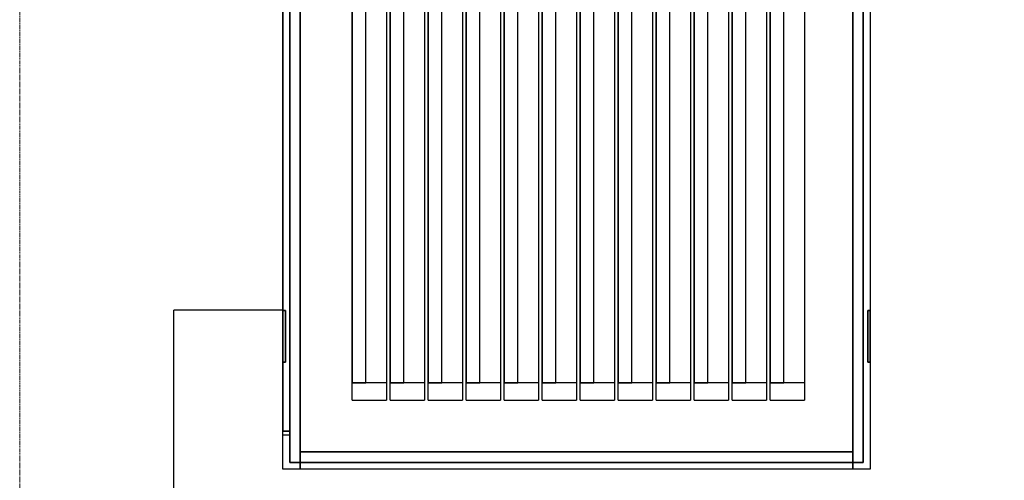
# Model space of a CAD drawing. Header units: centimetres. Extents: x 74448 to 96987, y -37016 to -10817.
# Tile 23 of 174: x 79542 to 79734, y -34819 to -34729. Entities that reach past the tile are written whole.
import ezdxf

# ---------------------------------------------------------------- set-up
doc = ezdxf.new("R2010")
doc.units = ezdxf.units.CM
doc.header["$LTSCALE"] = 0.02
doc.linetypes.add('ACAD_ISO02W100', pattern=[15, 12, -3])
doc.layers.get('0').update_dxf_attribs({"color": 8, "lineweight": 13})
doc.layers.add('CCTV', color=7, linetype='Continuous', lineweight=25)
doc.layers.add('linia', color=7, linetype='Continuous', lineweight=5)
doc.layers.add('okablowanie', color=7, linetype='Continuous')

# ---------------------------------------------------------------- blocks, each defined once
blk = doc.blocks.new('AAT_KLIENT_PC')
at = {"extrusion": (0, 1, 0)}
for p, q in [((0, 0, 1845), (0, 2025, 1845)), ((0, 0, 1845), (0, 2025, 1845)), ((9, 9, 9), (9, 2016, 9)), ((9, 2016), (9, 9)), ((22.5, 2025, 1845), (22.5, 0, 1845)), ((22.5, 2025, 1845), (22.5, 0, 1845)), ((742.5, 2025, 1845), (742.5, 0, 1845)), ((742.5, 2025, 1845), (742.5, 0, 1845)), ((756, 9, 1845), (756, 2016, 1845)), ((756, 9, 1845), (756, 2016, 1845)), ((756, 9), (756, 2016)), ((756, 9), (756, 2016)), ((756, 2016, 9), (756, 9, 9)), ((756, 9), (756, 2016)), ((765, 2025, 1845), (765, 0, 1845)), ((765, 2025, 1845), (765, 0, 1845)), ((765, 2025, 1845), (765, 0, 1845)), ((765, 2025, 1845), (765, 0, 1845)), ((765, 2025), (765, 0)), ((765, 2025), (765, 0)), ((0, 49.5, 1845), (0, 1975.5, 1845)), ((0, 49.5, 1845), (0, 1975.5, 1845)), ((0, 1975.5), (0, 49.5)), ((0, 1975.5), (0, 49.5)), ((9, 1975.5, 1845), (9, 49.5, 1845)), ((9, 1975.5, 1845), (9, 49.5, 1845)), ((9, 49.5), (9, 1975.5)), ((9, 49.5), (9, 1975.5)), ((0, 0, 2025), (0, 1269, 2025)), ((0, 0, 2025), (0, 1269, 2025)), ((22.5, 0, 2025), (22.5, 1269, 2025)), ((22.5, 0, 2025), (22.5, 1269, 2025)), ((742.5, 0, 2025), (742.5, 1269, 2025)), ((742.5, 0, 2025), (742.5, 1269, 2025)), ((742.5, 1269, 1935), (742.5, 22.5, 1935)), ((742.5, 1269, 1935), (742.5, 22.5, 1935)), ((742.5, 22.5, 2025), (742.5, 1260, 2025)), ((742.5, 22.5, 2025), (742.5, 1260, 2025)), ((765, 1269, 2025), (765, 0, 2025)), ((765, 1269, 2025), (765, 0, 2025)), ((22.5, 1089, 2025), (22.5, 22.5, 2025)), ((22.5, 22.5, 1935), (22.5, 1089, 1935)), ((22.5, 22.5, 1935), (22.5, 1089, 1935)), ((22.5, 1089, 2025), (22.5, 22.5, 2025)), ((90, 90, 2025), (90, 990, 2025)), ((90, 90, 2025), (90, 990, 2025)), ((135, 990, 2025), (135, 90, 2025)), ((135, 990, 2025), (135, 90, 2025)), ((139.5, 90, 2025), (139.5, 990, 2025)), ((139.5, 90, 2025), (139.5, 990, 2025)), ((184.5, 990, 2025), (184.5, 90, 2025)), ((184.5, 990, 2025), (184.5, 90, 2025)), ((189, 90, 2025), (189, 990, 2025)), ((189, 90, 2025), (189, 990, 2025)), ((234, 990, 2025), (234, 90, 2025)), ((234, 990, 2025), (234, 90, 2025)), ((238.5, 90, 2025), (238.5, 990, 2025)), ((238.5, 90, 2025), (238.5, 990, 2025)), ((283.5, 990, 2025), (283.5, 90, 2025)), ((283.5, 990, 2025), (283.5, 90, 2025)), ((288, 90, 2025), (288, 990, 2025)), ((288, 90, 2025), (288, 990, 2025)), ((333, 990, 2025), (333, 90, 2025)), ((333, 990, 2025), (333, 90, 2025)), ((337.5, 90, 2025), (337.5, 990, 2025)), ((337.5, 90, 2025), (337.5, 990, 2025)), ((382.5, 990, 2025), (382.5, 90, 2025)), ((382.5, 990, 2025), (382.5, 90, 2025)), ((387, 90, 2025), (387, 990, 2025)), ((387, 90, 2025), (387, 990, 2025)), ((432, 990, 2025), (432, 90, 2025)), ((432, 990, 2025), (432, 90, 2025)), ((436.5, 90, 2025), (436.5, 990, 2025)), ((436.5, 90, 2025), (436.5, 990, 2025)), ((481.5, 990, 2025), (481.5, 90, 2025)), ((481.5, 990, 2025), (481.5, 90, 2025)), ((486, 90, 2025), (486, 990, 2025)), ((486, 90, 2025), (486, 990, 2025)), ((531, 990, 2025), (531, 90, 2025)), ((531, 990, 2025), (531, 90, 2025)), ((535.5, 90, 2025), (535.5, 990, 2025)), ((535.5, 90, 2025), (535.5, 990, 2025)), ((580.5, 990, 2025), (580.5, 90, 2025)), ((580.5, 990, 2025), (580.5, 90, 2025)), ((90, 976.5, 1935), (90, 112.5, 1935)), ((90, 976.5, 1935), (90, 112.5, 1935)), ((108, 112.5, 1935), (108, 976.5, 1935)), ((108, 112.5, 1935), (108, 976.5, 1935)), ((139.5, 976.5, 1935), (139.5, 112.5, 1935)), ((139.5, 976.5, 1935), (139.5, 112.5, 1935)), ((157.5, 112.5, 1935), (157.5, 976.5, 1935)), ((157.5, 112.5, 1935), (157.5, 976.5, 1935)), ((189, 976.5, 1935), (189, 112.5, 1935)), ((189, 976.5, 1935), (189, 112.5, 1935)), ((207, 112.5, 1935), (207, 976.5, 1935)), ((207, 112.5, 1935), (207, 976.5, 1935)), ((238.5, 976.5, 1935), (238.5, 112.5, 1935)), ((238.5, 976.5, 1935), (238.5, 112.5, 1935)), ((256.5, 112.5, 1935), (256.5, 976.5, 1935)), ((256.5, 112.5, 1935), (256.5, 976.5, 1935)), ((288, 976.5, 1935), (288, 112.5, 1935)), ((288, 976.5, 1935), (288, 112.5, 1935)), ((306, 112.5, 1935), (306, 976.5, 1935)), ((306, 112.5, 1935), (306, 976.5, 1935)), ((337.5, 976.5, 1935), (337.5, 112.5, 1935)), ((337.5, 976.5, 1935), (337.5, 112.5, 1935)), ((355.5, 112.5, 1935), (355.5, 976.5, 1935)), ((355.5, 112.5, 1935), (355.5, 976.5, 1935)), ((387, 976.5, 1935), (387, 112.5, 1935)), ((387, 976.5, 1935), (387, 112.5, 1935)), ((405, 112.5, 1935), (405, 976.5, 1935)), ((405, 112.5, 1935), (405, 976.5, 1935)), ((436.5, 976.5, 1935), (436.5, 112.5, 1935)), ((436.5, 976.5, 1935), (436.5, 112.5, 1935)), ((454.5, 112.5, 1935), (454.5, 976.5, 1935)), ((454.5, 112.5, 1935), (454.5, 976.5, 1935)), ((486, 976.5, 1935), (486, 112.5, 1935)), ((486, 976.5, 1935), (486, 112.5, 1935)), ((504, 112.5, 1935), (504, 976.5, 1935)), ((504, 112.5, 1935), (504, 976.5, 1935)), ((535.5, 976.5, 1935), (535.5, 112.5, 1935)), ((535.5, 976.5, 1935), (535.5, 112.5, 1935)), ((553.5, 112.5, 1935), (553.5, 976.5, 1935)), ((553.5, 112.5, 1935), (553.5, 976.5, 1935)), ((585, 90, 2025), (585, 959.6, 2025)), ((585, 959.6, 1935), (585, 112.5, 1935)), ((585, 959.6, 1935), (585, 112.5, 1935)), ((585, 90, 2025), (585, 959.6, 2025)), ((679.5, 644.6, 2025), (679.5, 90, 2025)), ((679.5, 644.6, 2025), (679.5, 90, 2025)), ((603, 112.5, 1935), (603, 608.6, 1935)), ((603, 112.5, 1935), (603, 608.6, 1935)), ((652.5, 112.5, 1935), (652.5, 605.6, 1935)), ((652.5, 112.5, 1935), (652.5, 605.6, 1935)), ((630, 599.6, 2025), (630, 90, 2025)), ((630, 599.6, 2025), (630, 90, 2025)), ((634.5, 90, 2025), (634.5, 599.8, 2025)), ((634.5, 90, 2025), (634.5, 599.8, 2025)), ((634.5, 599.8, 1935), (634.5, 112.5, 1935)), ((634.5, 599.8, 1935), (634.5, 112.5, 1935)), ((0, 207, 123.7), (3.2, 207, 123.7)), ((0, 207, 123.7), (3.2, 207, 123.7)), ((3.2, 207, 1721.2), (0, 207, 1721.2)), ((0, 207, 123.7), (0, 207, 1721.2)), ((3.2, 207, 1721.2), (0, 207, 1721.2)), ((0, 207, 123.7), (0, 207, 1721.2)), ((3.2, 207, 123.7), (3.2, 207, 1721.2)), ((3.2, 207, 123.7), (3.2, 207, 1721.2)), ((761.8, 207, 123.7), (765, 207, 123.7)), ((761.8, 207, 123.7), (765, 207, 123.7)), ((765, 207, 1721.2), (761.8, 207, 1721.2)), ((761.8, 207, 123.7), (761.8, 207, 1721.2)), ((761.8, 207, 123.7), (761.8, 207, 1721.2)), ((765, 207, 1721.2), (761.8, 207, 1721.2)), ((765, 207, 1721.2), (765, 207, 123.7)), ((765, 207, 1721.2), (765, 207, 123.7)), ((3.2, 139.5, 123.7), (0, 139.5, 123.7)), ((0, 139.5, 1721.2), (0, 139.5, 123.7)), ((0, 139.5, 1721.2), (3.2, 139.5, 1721.2)), ((3.2, 139.5, 123.7), (0, 139.5, 123.7)), ((0, 139.5, 1721.2), (3.2, 139.5, 1721.2)), ((0, 139.5, 1721.2), (0, 139.5, 123.7)), ((3.2, 139.5, 1721.2), (3.2, 139.5, 123.7)), ((3.2, 139.5, 1721.2), (3.2, 139.5, 123.7)), ((765, 139.5, 123.7), (761.8, 139.5, 123.7)), ((761.8, 139.5, 1721.2), (761.8, 139.5, 123.7)), ((761.8, 139.5, 1721.2), (765, 139.5, 1721.2)), ((765, 139.5, 123.7), (761.8, 139.5, 123.7)), ((761.8, 139.5, 1721.2), (761.8, 139.5, 123.7)), ((761.8, 139.5, 1721.2), (765, 139.5, 1721.2)), ((765, 139.5, 123.7), (765, 139.5, 1721.2)), ((765, 139.5, 123.7), (765, 139.5, 1721.2)), ((134.8, 112.5, 2002.5), (90, 112.5, 2002.5)), ((134.8, 112.5, 2002.5), (90, 112.5, 2002.5)), ((90, 112.5, 1935), (108, 112.5, 1935)), ((90, 112.5, 2002.5), (90, 112.5, 1935)), ((90, 112.5, 1935), (108, 112.5, 1935)), ((90, 112.5, 2002.5), (90, 112.5, 1935)), ((184.3, 112.5, 2002.5), (139.5, 112.5, 2002.5)), ((184.3, 112.5, 2002.5), (139.5, 112.5, 2002.5)), ((139.5, 112.5, 1935), (157.5, 112.5, 1935)), ((139.5, 112.5, 2002.5), (139.5, 112.5, 1935)), ((139.5, 112.5, 1935), (157.5, 112.5, 1935)), ((139.5, 112.5, 2002.5), (139.5, 112.5, 1935)), ((233.8, 112.5, 2002.5), (189, 112.5, 2002.5)), ((233.8, 112.5, 2002.5), (189, 112.5, 2002.5)), ((189, 112.5, 1935), (207, 112.5, 1935)), ((189, 112.5, 2002.5), (189, 112.5, 1935)), ((189, 112.5, 1935), (207, 112.5, 1935)), ((189, 112.5, 2002.5), (189, 112.5, 1935)), ((283.3, 112.5, 2002.5), (238.5, 112.5, 2002.5)), ((283.3, 112.5, 2002.5), (238.5, 112.5, 2002.5)), ((238.5, 112.5, 1935), (256.5, 112.5, 1935)), ((238.5, 112.5, 2002.5), (238.5, 112.5, 1935)), ((238.5, 112.5, 1935), (256.5, 112.5, 1935)), ((238.5, 112.5, 2002.5), (238.5, 112.5, 1935)), ((332.8, 112.5, 2002.5), (288, 112.5, 2002.5)), ((332.8, 112.5, 2002.5), (288, 112.5, 2002.5)), ((288, 112.5, 1935), (306, 112.5, 1935)), ((288, 112.5, 2002.5), (288, 112.5, 1935)), ((288, 112.5, 1935), (306, 112.5, 1935)), ((288, 112.5, 2002.5), (288, 112.5, 1935)), ((382.3, 112.5, 2002.5), (337.5, 112.5, 2002.5)), ((382.3, 112.5, 2002.5), (337.5, 112.5, 2002.5)), ((337.5, 112.5, 1935), (355.5, 112.5, 1935)), ((337.5, 112.5, 2002.5), (337.5, 112.5, 1935)), ((337.5, 112.5, 1935), (355.5, 112.5, 1935)), ((337.5, 112.5, 2002.5), (337.5, 112.5, 1935)), ((431.8, 112.5, 2002.5), (387, 112.5, 2002.5)), ((431.8, 112.5, 2002.5), (387, 112.5, 2002.5)), ((387, 112.5, 1935), (405, 112.5, 1935)), ((387, 112.5, 2002.5), (387, 112.5, 1935)), ((387, 112.5, 1935), (405, 112.5, 1935)), ((387, 112.5, 2002.5), (387, 112.5, 1935)), ((481.3, 112.5, 2002.5), (436.5, 112.5, 2002.5)), ((481.3, 112.5, 2002.5), (436.5, 112.5, 2002.5)), ((436.5, 112.5, 1935), (454.5, 112.5, 1935)), ((436.5, 112.5, 2002.5), (436.5, 112.5, 1935)), ((436.5, 112.5, 1935), (454.5, 112.5, 1935)), ((436.5, 112.5, 2002.5), (436.5, 112.5, 1935)), ((486, 112.5, 1935), (504, 112.5, 1935)), ((486, 112.5, 2002.5), (486, 112.5, 1935)), ((486, 112.5, 1935), (504, 112.5, 1935)), ((486, 112.5, 2002.5), (486, 112.5, 1935)), ((530.8, 112.5, 2002.5), (486, 112.5, 2002.5)), ((530.8, 112.5, 2002.5), (486, 112.5, 2002.5)), ((580.3, 112.5, 2002.5), (535.5, 112.5, 2002.5)), ((580.3, 112.5, 2002.5), (535.5, 112.5, 2002.5)), ((535.5, 112.5, 1935), (553.5, 112.5, 1935)), ((535.5, 112.5, 2002.5), (535.5, 112.5, 1935)), ((535.5, 112.5, 1935), (553.5, 112.5, 1935)), ((535.5, 112.5, 2002.5), (535.5, 112.5, 1935)), ((629.8, 112.5, 2002.5), (585, 112.5, 2002.5)), ((629.8, 112.5, 2002.5), (585, 112.5, 2002.5)), ((585, 112.5, 1935), (603, 112.5, 1935)), ((585, 112.5, 2002.5), (585, 112.5, 1935)), ((585, 112.5, 1935), (603, 112.5, 1935)), ((585, 112.5, 2002.5), (585, 112.5, 1935)), ((679.3, 112.5, 2002.5), (634.5, 112.5, 2002.5)), ((679.3, 112.5, 2002.5), (634.5, 112.5, 2002.5)), ((634.5, 112.5, 1935), (652.5, 112.5, 1935)), ((634.5, 112.5, 2002.5), (634.5, 112.5, 1935)), ((634.5, 112.5, 2002.5), (634.5, 112.5, 1935)), ((634.5, 112.5, 1935), (652.5, 112.5, 1935)), ((90, 90, 2025), (135, 90, 2025)), ((90, 90, 2025), (135, 90, 2025)), ((139.5, 90, 2025), (184.5, 90, 2025)), ((139.5, 90, 2025), (184.5, 90, 2025)), ((189, 90, 2025), (234, 90, 2025)), ((189, 90, 2025), (234, 90, 2025)), ((238.5, 90, 2025), (283.5, 90, 2025)), ((238.5, 90, 2025), (283.5, 90, 2025)), ((288, 90, 2025), (333, 90, 2025)), ((288, 90, 2025), (333, 90, 2025)), ((337.5, 90, 2025), (382.5, 90, 2025)), ((337.5, 90, 2025), (382.5, 90, 2025)), ((387, 90, 2025), (432, 90, 2025)), ((387, 90, 2025), (432, 90, 2025)), ((436.5, 90, 2025), (481.5, 90, 2025)), ((436.5, 90, 2025), (481.5, 90, 2025)), ((486, 90, 2025), (531, 90, 2025)), ((486, 90, 2025), (531, 90, 2025)), ((535.5, 90, 2025), (580.5, 90, 2025)), ((535.5, 90, 2025), (580.5, 90, 2025)), ((585, 90, 2025), (630, 90, 2025)), ((585, 90, 2025), (630, 90, 2025)), ((634.5, 90, 2025), (679.5, 90, 2025)), ((634.5, 90, 2025), (679.5, 90, 2025)), ((9, 49.5, 1845), (0, 49.5, 1845)), ((9, 49.5, 1845), (0, 49.5, 1845)), ((0, 49.5), (9, 49.5)), ((0, 49.5), (9, 49.5)), ((0, 49.5, 1845), (0, 49.5)), ((0, 49.5, 1845), (0, 49.5)), ((0, 0, 1845), (0, 45, 1845)), ((0, 45, 1845), (9, 45, 1845)), ((0, 45, 1845), (9, 45, 1845)), ((0, 0, 1845), (0, 45, 1845)), ((0, 0), (0, 45)), ((0, 45), (9, 45)), ((0, 0), (0, 45)), ((0, 45), (9, 45)), ((0, 45), (0, 45, 1845)), ((0, 45), (0, 45, 1845)), ((9, 49.5, 1845), (9, 49.5)), ((9, 49.5, 1845), (9, 49.5)), ((9, 45, 1845), (9, 9, 1845)), ((9, 45, 1845), (9, 9, 1845)), ((9, 45), (9, 9)), ((9, 45), (9, 9)), ((9, 45), (9, 45, 1845)), ((9, 45), (9, 45, 1845)), ((22.5, 22.5, 2025), (22.5, 22.5, 1935)), ((22.5, 22.5, 2025), (22.5, 22.5, 1935)), ((22.5, 22.5, 2025), (742.5, 22.5, 2025)), ((742.5, 22.5, 1935), (22.5, 22.5, 1935)), ((742.5, 22.5, 1935), (22.5, 22.5, 1935)), ((22.5, 22.5, 2025), (742.5, 22.5, 2025)), ((742.5, 22.5, 2025), (22.5, 22.5, 2025)), ((742.5, 22.5, 2025), (22.5, 22.5, 2025)), ((22.5, 22.5, 1845), (742.5, 22.5, 1845)), ((22.5, 22.5, 1845), (742.5, 22.5, 1845)), ((22.5, 0, 2025), (22.5, 22.5, 2025)), ((22.5, 0, 2025), (22.5, 22.5, 2025)), ((22.5, 22.5, 1845), (22.5, 22.5, 2025)), ((22.5, 22.5, 1845), (22.5, 0, 1845)), ((22.5, 22.5, 1845), (22.5, 22.5, 2025)), ((22.5, 22.5, 1845), (22.5, 0, 1845)), ((742.5, 22.5, 2025), (742.5, 22.5, 1935)), ((742.5, 22.5, 2025), (742.5, 22.5, 1935)), ((742.5, 22.5, 1845), (742.5, 22.5, 2025)), ((742.5, 22.5, 2025), (742.5, 0, 2025)), ((742.5, 0, 1845), (742.5, 22.5, 1845)), ((742.5, 22.5, 2025), (742.5, 0, 2025)), ((742.5, 22.5, 1845), (742.5, 22.5, 2025)), ((742.5, 0, 1845), (742.5, 22.5, 1845)), ((765, 0, 1845), (0, 0, 1845)), ((765, 0, 1845), (0, 0, 1845)), ((0, 0, 1845), (0, 0, 2025)), ((22.5, 0, 1845), (0, 0, 1845)), ((22.5, 0, 2025), (0, 0, 2025)), ((0, 0, 1845), (0, 0, 2025)), ((22.5, 0, 1845), (0, 0, 1845)), ((22.5, 0, 2025), (0, 0, 2025)), ((765, 0), (0, 0)), ((765, 0), (0, 0)), ((0, 0), (0, 0, 1845)), ((0, 0), (0, 0, 1845)), ((9, 9, 1845), (756, 9, 1845)), ((9, 9, 1845), (756, 9, 1845)), ((9, 9), (756, 9)), ((9, 9), (756, 9)), ((756, 9, 9), (9, 9, 9)), ((9, 9), (756, 9)), ((9, 9, 9), (9, 9)), ((9, 9, 9), (9, 9)), ((9, 9), (9, 9, 1845)), ((9, 9), (9, 9, 1845)), ((742.5, 0, 2025), (22.5, 0, 2025)), ((742.5, 0, 1845), (22.5, 0, 1845)), ((742.5, 0, 2025), (22.5, 0, 2025)), ((742.5, 0, 1845), (22.5, 0, 1845)), ((22.5, 0, 2025), (22.5, 0, 1845)), ((22.5, 0, 2025), (22.5, 0, 1845)), ((22.5, 0, 1845), (22.5, 0, 2025)), ((22.5, 0, 1845), (22.5, 0, 2025)), ((765, 0, 2025), (742.5, 0, 2025)), ((742.5, 0, 1845), (742.5, 0, 2025)), ((765, 0, 1845), (742.5, 0, 1845)), ((742.5, 0, 2025), (742.5, 0, 1845)), ((742.5, 0, 2025), (742.5, 0, 1845)), ((756, 9, 9), (756, 9)), ((756, 9, 9), (756, 9)), ((756, 9), (756, 9, 1845)), ((756, 9), (756, 9, 1845)), ((765, 0, 1845), (765, 0, 2025)), ((765, 0), (765, 0, 1845)), ((765, 0), (765, 0, 1845))]:
    blk.add_line(p, q, dxfattribs=at)
blk.add_line((0, 1980), (0, 54))
at = {"extrusion": (1, 0, 0)}
for centre, start, end in [((173.2, 123.7), 180, 0), ((173.2, 1721.2), 0, 180), ((173.2, 123.7), 180, 0), ((173.2, 1721.2), 0, 180), ((173.2, 123.7, 761.8), 180, 0), ((173.2, 123.7, 761.8), 180, 0), ((173.2, 1721.2, 761.8), 0, 180), ((173.2, 1721.2, 761.8), 0, 180)]:
    blk.add_arc(centre, 33.7, start, end, dxfattribs=at)
at = {"extrusion": (-1, 0, 0)}
for centre, radius, start, end in [((-173.2, 123.7, -3.2), 33.7, 180, 0), ((-173.2, 1721.2, -3.2), 33.7, 0, 180), ((-173.2, 123.7, -3.2), 33.7, 180, 0), ((-173.2, 1721.2, -3.2), 33.7, 0, 180), ((-173.2, 123.7, -765), 33.7, 180, 0), ((-173.2, 1721.2, -765), 33.7, 0, 180), ((-173.2, 1721.2, -765), 33.7, 0, 180), ((-173.2, 123.7, -765), 33.7, 180, 0), ((-90, 2002.5, -90), 22.5, 90, 180), ((-90, 2002.5, -90), 22.5, 90, 180), ((-90, 2002.5, -139.5), 22.5, 90, 180), ((-90, 2002.5, -139.5), 22.5, 90, 180), ((-90, 2002.5, -189), 22.5, 90, 180), ((-90, 2002.5, -189), 22.5, 90, 180), ((-90, 2002.5, -238.5), 22.5, 90, 180), ((-90, 2002.5, -238.5), 22.5, 90, 180), ((-90, 2002.5, -288), 22.5, 90, 180), ((-90, 2002.5, -288), 22.5, 90, 180), ((-90, 2002.5, -337.5), 22.5, 90, 180), ((-90, 2002.5, -337.5), 22.5, 90, 180), ((-90, 2002.5, -387), 22.5, 90, 180), ((-90, 2002.5, -387), 22.5, 90, 180), ((-90, 2002.5, -436.5), 22.5, 90, 180), ((-90, 2002.5, -436.5), 22.5, 90, 180), ((-90, 2002.5, -486), 22.5, 90, 180), ((-90, 2002.5, -486), 22.5, 90, 180), ((-90, 2002.5, -535.5), 22.5, 90, 180), ((-90, 2002.5, -535.5), 22.5, 90, 180), ((-90, 2002.5, -585), 22.5, 90, 180), ((-90, 2002.5, -585), 22.5, 90, 180), ((-90, 2002.5, -634.5), 22.5, 90, 180), ((-90, 2002.5, -634.5), 22.5, 90, 180)]:
    blk.add_arc(centre, radius, start, end, dxfattribs=at)
at = {"extrusion": (0, 1, 0)}
for centre in [(-4.3, 2015.2, 112.5), (-4.3, 2015.2, 112.5), (-53.8, 2015.2, 112.5), (-53.8, 2015.2, 112.5), (-103.3, 2015.2, 112.5), (-103.3, 2015.2, 112.5), (-152.8, 2015.2, 112.5), (-152.8, 2015.2, 112.5), (-202.3, 2015.2, 112.5), (-202.3, 2015.2, 112.5), (-251.8, 2015.2, 112.5), (-251.8, 2015.2, 112.5), (-301.3, 2015.2, 112.5), (-301.3, 2015.2, 112.5), (-350.8, 2015.2, 112.5), (-350.8, 2015.2, 112.5), (-400.3, 2015.2, 112.5), (-400.3, 2015.2, 112.5), (-449.8, 2015.2, 112.5), (-449.8, 2015.2, 112.5), (-499.3, 2015.2, 112.5), (-499.3, 2015.2, 112.5), (-548.8, 2015.2, 112.5), (-548.8, 2015.2, 112.5)]:
    blk.add_arc(centre, 131.1, 185.5423, 217.705, dxfattribs=at)

msp = doc.modelspace()

# ---------------------------------------------------------------- linework, layer by layer
at = {"layer": 'linia', "linetype": 'ACAD_ISO02W100'}
msp.add_lwpolyline([(81018.25, -34376.37), (79542.45, -34376.37), (79542.45, -35192.22), (81018.25, -35192.22)], close=True, dxfattribs=at)
at = {"layer": 'okablowanie'}
for p in [(79593.68, -34785.58, 141.01), (79572.43, -35005.61)]:
    msp.add_line(p, (79572.43, -34785.58, 141.01), dxfattribs=at)

# ---------------------------------------------------------------- block references
at = {"layer": 'CCTV', "xscale": 0.1493649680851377, "yscale": 0.1493649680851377, "zscale": 0.1493649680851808}
msp.add_blockref('AAT_KLIENT_PC', (79593.68, -34816.5, 122.52), dxfattribs=at)

doc.saveas('drawing.dxf')
